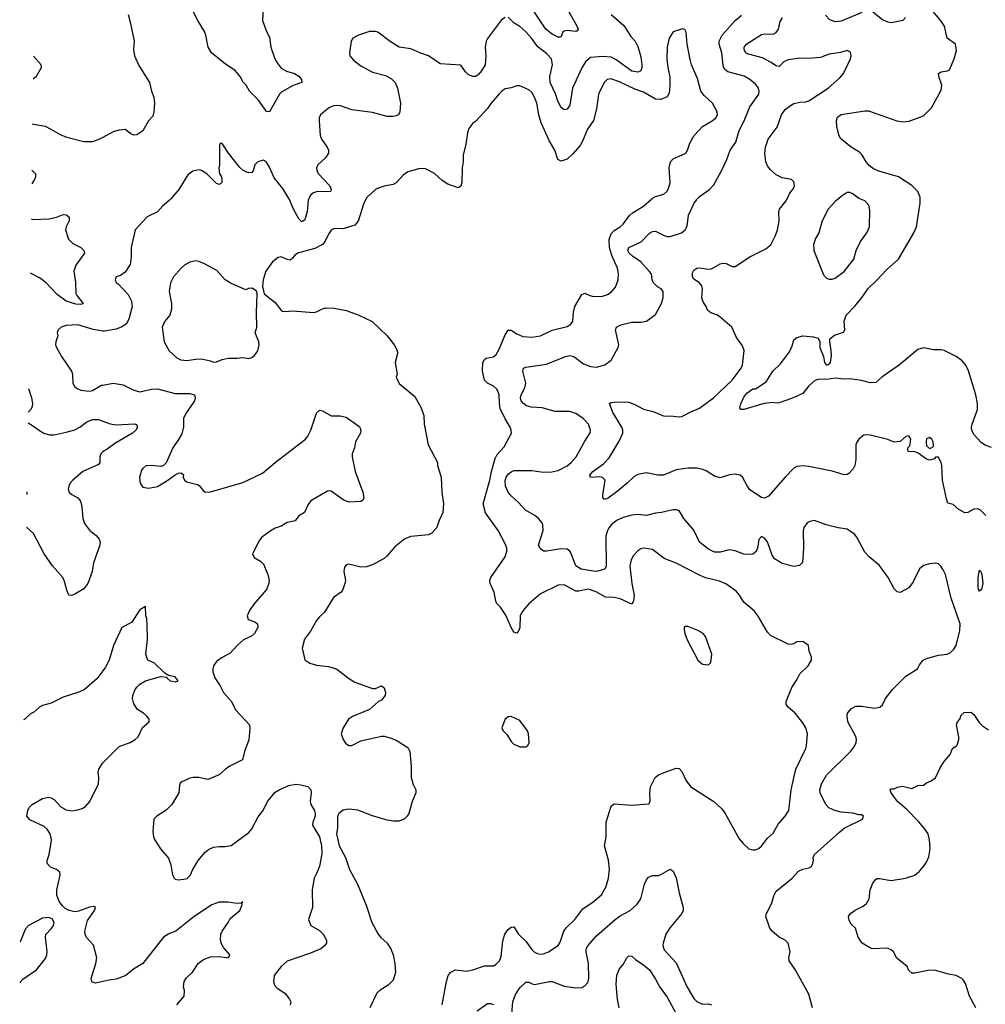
# Model space of a CAD drawing. Header units: inches. Extents: x 1839270 to 1929235, y 762242 to 910350.
# Tile 4 of 256: x 1839435 to 1845989, y 774534 to 781215. Entities that reach past the tile are written whole.
import ezdxf

# ---------------------------------------------------------------- set-up
doc = ezdxf.new("R2010")
doc.units = ezdxf.units.IN
doc.header["$MEASUREMENT"] = 0
for name, color, linetype in [('B8737', 7, 'Continuous'), ('B8738', 7, 'Continuous'), ('B8747', 7, 'Continuous'), ('B8748', 7, 'Continuous')]:
    doc.layers.add(name, color=color, linetype=linetype)

msp = doc.modelspace()

# ---------------------------------------------------------------- linework, layer by layer
at = {"layer": 'B8737', "color": 5}
for points, elevation in [([(1839513.1, 779864.9), (1839530, 779859.5), (1839636.4, 779863.6), (1839684.6, 779875.4), (1839730, 779892.7), (1839752.2, 779892.2), (1839770, 779876), (1839770.3, 779849.7), (1839750.6, 779810), (1839747.3, 779790), (1839765.5, 779725.5), (1839795.6, 779695.6), (1839850.6, 779670), (1839870.5, 779650), (1839874.9, 779630), (1839815.5, 779550), (1839803.8, 779510), (1839814.6, 779434.6), (1839816.6, 779356.6), (1839822.7, 779342.7), (1839866.8, 779290), (1839850, 779282.4), (1839815.8, 779284.2), (1839750, 779305.8), (1839689.9, 779349.9), (1839616.1, 779430), (1839570, 779463.2), (1839507.6, 779495.8)], 740), ([(1840000, 779102.6), (1839933.4, 779113.4), (1839830, 779143.9), (1839750, 779140.9), (1839716.3, 779130), (1839697.3, 779110), (1839690.7, 779090), (1839693.4, 779070), (1839680.5, 779030), (1839679.3, 779010), (1839686, 778990), (1839718, 778930), (1839787.6, 778830), (1839794, 778810), (1839796.9, 778750), (1839810, 778724.9), (1839830.1, 778710.1), (1839850, 778701.5), (1839910, 778695.5), (1839930, 778698.4), (1839990, 778734.7), (1840000, 778736.3)], 760), ([(1839495.8, 778712.5), (1839515.5, 778650), (1839523, 778610), (1839520.5, 778590), (1839510.4, 778570), (1839493.4, 778553)], 740), ([(1839492.3, 778479.4), (1839522.5, 778462.5), (1839570, 778427.4), (1839599.1, 778410), (1839638.4, 778398.4), (1839670, 778399.3), (1839750, 778415.5), (1839810, 778431.8), (1839843.5, 778450), (1839890, 778487.6), (1839930, 778501.8), (1839970, 778502.7), (1840000, 778491.5)], 740), ([(1840000, 778282.7), (1839986, 778270), (1839979.3, 778250), (1839978.4, 778210), (1839970, 778196), (1839863.8, 778150), (1839796.4, 778090), (1839778.4, 778070), (1839768.5, 778050), (1839764.4, 778030), (1839770.5, 778010), (1839790, 777992.7), (1839830, 777970.4), (1839847.3, 777947.3), (1839858, 777910), (1839863.6, 777830), (1839875.9, 777795.9), (1839910, 777750.4), (1839955.3, 777715.3), (1839974, 777690), (1839982, 777670), (1839979.3, 777650), (1839935.5, 777530), (1839926.7, 777470), (1839897.4, 777390), (1839870, 777354), (1839810, 777317), (1839789.1, 777309.1), (1839769.3, 777309.3), (1839757, 777337), (1839737.4, 777410), (1839727.1, 777430), (1839658.4, 777510), (1839602.5, 777590), (1839530, 777729.8), (1839481.7, 777772)], 740), ([(1839485, 777994.5), (1839485.4, 777994.6), (1839486, 778010), (1839485.3, 778012)], 720), ([(1840000, 776797.4), (1839958.4, 776741.6), (1839872.2, 776667.8), (1839830, 776648.9), (1839730, 776618.7), (1839650, 776578.4), (1839590, 776562), (1839569, 776550), (1839530, 776514.8), (1839510, 776506.8), (1839469.3, 776470), (1839462.1, 776465.3)], 740), ([(1840000, 774689.2), (1839950, 774677.6), (1839930, 774683.8), (1839924.4, 774690), (1839920.3, 774710), (1839952.2, 774810), (1839959.6, 774850), (1839936.5, 774936.5), (1839887.7, 774987.7), (1839878.9, 775010), (1839878.3, 775030), (1839896.3, 775103.7), (1839942, 775170), (1839950.7, 775190.7), (1839937.5, 775197.5), (1839910, 775194.4), (1839833.9, 775166.1), (1839810, 775161.6), (1839770.5, 775170.5), (1839744.9, 775184.9), (1839724, 775204), (1839706, 775230), (1839686.4, 775273.6), (1839687.3, 775310), (1839710.7, 775410), (1839706.8, 775430), (1839684.7, 775450), (1839643.8, 775463.8), (1839620.7, 775490), (1839620.7, 775510), (1839635.5, 775550), (1839648.4, 775630), (1839650.4, 775650.4), (1839643, 775690), (1839621.7, 775721.7), (1839600.9, 775740.9), (1839505.2, 775785.2), (1839482.8, 775810), (1839490.5, 775850), (1839500.5, 775870), (1839519.1, 775890), (1839590, 775929.6), (1839630, 775940.5), (1839650, 775935.1), (1839670, 775922.9), (1839713.6, 775873.6), (1839750, 775853.3), (1839790, 775847.8), (1839830, 775852.8), (1839858.2, 775861.8), (1839882.7, 775877.2), (1839910.3, 775910), (1839970.5, 776030), (1839973, 776070), (1839968.4, 776110), (1839972.4, 776130), (1839996.4, 776170), (1840000, 776173.6)], 740), ([(1839435.3, 774683.2), (1839455.9, 774704.1), (1839550, 774767.7), (1839610, 774844.9), (1839620.5, 774870), (1839622, 774890), (1839609.5, 774990), (1839611.7, 775008.3), (1839650, 775045.5), (1839665.6, 775070), (1839669.4, 775090), (1839654.8, 775114.8), (1839630, 775123.6)], 740), ([(1839630, 775123.6), (1839590, 775118.9), (1839496, 775070), (1839473.7, 775046.3), (1839442.8, 774970), (1839439.4, 774956.1)], 740)]:
    msp.add_lwpolyline(points, dxfattribs=dict(at, elevation=elevation))
at = {"layer": 'B8738', "color": 5}
for points, elevation in [([(1839527.3, 780813.4), (1839550, 780832.3), (1839584, 780890), (1839580.7, 780910), (1839529.7, 780967.9)], 720), ([(1840000, 780416.6), (1839976.2, 780403.8), (1839930, 780386.9), (1839870, 780386.9), (1839755.2, 780415.2), (1839713, 780433), (1839650, 780471.2), (1839610, 780489.6), (1839530, 780504.7), (1839522.7, 780503.9)], 740), ([(1839518, 780194.8), (1839542.8, 780170), (1839542.8, 780150), (1839534.8, 780130), (1839516.7, 780101.8)], 740)]:
    msp.add_lwpolyline(points, dxfattribs=dict(at, elevation=elevation))
at = {"layer": 'B8747', "color": 5}
for points, elevation in [([(1840460.1, 780000), (1840450.7, 779989.3), (1840405.3, 779950), (1840370, 779911.6), (1840301.5, 779878.5), (1840218, 779790), (1840191.8, 779670), (1840192.8, 779607.2), (1840185.9, 779554.1), (1840150, 779502), (1840120.4, 779479.6), (1840090, 779471.5), (1840083, 779450), (1840090, 779431.3), (1840103, 779423), (1840170.8, 779350.8), (1840194.6, 779305.4), (1840197.6, 779270), (1840176.7, 779183.3), (1840158.9, 779150), (1840128.9, 779131.1), (1840090, 779116.5), (1840010, 779101), (1840000, 779102.6)], 760), ([(1841786.9, 780000), (1841770.2, 779969.8), (1841732.3, 779847.7), (1841710, 779820.7), (1841630, 779797), (1841570, 779797.6), (1841550, 779786.3), (1841530, 779760.5), (1841507.8, 779712.2), (1841490.8, 779689.2), (1841437.3, 779662.7), (1841327.2, 779632.8), (1841303, 779617), (1841290, 779599.5), (1841270, 779584.5), (1841250, 779587), (1841210, 779605.1), (1841190, 779602), (1841150, 779572), (1841105.5, 779510), (1841087.3, 779450), (1841084, 779404), (1841095.3, 779355.3), (1841170, 779297.3), (1841206.7, 779246.7), (1841218.5, 779238.5), (1841235.5, 779235.5), (1841290, 779240.4), (1841430, 779229.2), (1841450, 779233.4), (1841490, 779254.4), (1841510, 779259.3), (1841570, 779257.1), (1841650, 779241.6), (1841733.1, 779213.1), (1841827.3, 779167.3), (1841930, 779070.6), (1841977.3, 779010), (1841997.3, 778970), (1841998.8, 778950), (1841983.8, 778890), (1841996.3, 778810), (1841990.8, 778789.2), (1842010, 778747), (1842118, 778658), (1842160.9, 778580.9), (1842178.4, 778530), (1842181.3, 778470), (1842208.4, 778330), (1842270, 778211.3), (1842270.7, 778189.3), (1842296.4, 778110), (1842300.4, 778010), (1842310.6, 777929.4), (1842307.7, 777872.3), (1842282, 777818), (1842267.3, 777770), (1842233.4, 777730), (1842210, 777720.5), (1842090.4, 777709.6), (1842050, 777691.8), (1841981.2, 777638.8), (1841930, 777577), (1841910, 777559.6), (1841830, 777516.2), (1841790, 777502.9), (1841750, 777499.5), (1841670, 777520.9), (1841650, 777517.2), (1841640.4, 777499.6), (1841635.5, 777470), (1841645.5, 777410), (1841643, 777390), (1841628, 777350), (1841616.3, 777330), (1841566, 777294), (1841503.9, 777196.1), (1841470, 777164.5), (1841450, 777138), (1841410, 777066), (1841368.9, 777011.1), (1841353, 776950), (1841370, 776872), (1841404.7, 776850), (1841450, 776834.9), (1841530, 776825.3), (1841570, 776815.8), (1841587.4, 776807.4), (1841666.5, 776746.5), (1841710, 776721.1), (1841830, 776676), (1841850, 776676), (1841890, 776696), (1841910, 776682), (1841917.3, 776650), (1841916.3, 776630), (1841890, 776599), (1841870.7, 776589.3), (1841810, 776534), (1841693.7, 776486.3), (1841666, 776470), (1841630.4, 776409.6), (1841617.3, 776370), (1841630.7, 776330), (1841646.4, 776306.4), (1841670, 776290.6), (1841690, 776290.5), (1841750, 776322.4), (1841890, 776353), (1841910, 776353), (1841950, 776343), (1841990, 776326), (1842070, 776276.4), (1842083.1, 776250), (1842091.8, 776148.2), (1842092.5, 776072.5), (1842106.2, 776026.2), (1842124, 775990), (1842124.9, 775970), (1842098, 775910), (1842076, 775830), (1842066, 775810), (1842047.5, 775792.5), (1842010, 775777.2), (1841970, 775776), (1841930, 775782.7), (1841830, 775813.3), (1841730.7, 775850.7), (1841670, 775857.3), (1841630, 775850.6), (1841600.9, 775830), (1841592.8, 775810), (1841592.8, 775730), (1841586.2, 775690), (1841604.3, 775610), (1841646, 775530), (1841674.4, 775450), (1841729, 775350), (1841786.6, 775206.6), (1841824.4, 775090), (1841869.2, 775009.2), (1841886.5, 774986.5), (1841928.9, 774948.9), (1841954.9, 774910), (1841970.4, 774870), (1841980.5, 774810), (1841984.9, 774750), (1841970, 774699), (1841936.1, 774663.9), (1841881, 774630), (1841858.8, 774610), (1841810.7, 774509.3)], 780), ([(1841397.6, 780000), (1841392.8, 779990), (1841385.2, 779914.8), (1841370, 779857.2), (1841350, 779843.7), (1841330, 779863.7), (1841293.6, 779930), (1841263.6, 780000)], 760), ([(1842302.3, 774530), (1842330.8, 774690), (1842342.5, 774730), (1842358.5, 774750), (1842390, 774769.2), (1842470, 774759), (1842510, 774767.8), (1842590, 774794.7), (1842650, 774794.9), (1842670, 774807), (1842691.3, 774828.7), (1842701.9, 774858.1), (1842714.7, 774965.3), (1842728.8, 775010), (1842750, 775040.7), (1842770, 775057.8), (1842790, 775059.5), (1842820.9, 775010), (1842870, 774962.6), (1842910, 774907), (1842930, 774887.6), (1842950, 774878.3), (1842970, 774874.6), (1842990, 774877.4), (1843025.2, 774890), (1843090, 774934), (1843104.1, 774955.9), (1843128.9, 775030), (1843145.2, 775054.8), (1843202.8, 775110), (1843257.7, 775182.3), (1843328, 775230), (1843382.9, 775277.1), (1843412.9, 775330), (1843430.8, 775390), (1843437.4, 775450), (1843431.6, 775511.6), (1843403.5, 775610), (1843416, 775670), (1843415.3, 775770), (1843450, 775878.8), (1843470, 775894), (1843590, 775884.4), (1843705.2, 775894.8), (1843715.1, 775910), (1843711.3, 775970), (1843717.4, 776010), (1843747.2, 776072.8), (1843770, 776090.4), (1843810, 776108.2), (1843890, 776136.3), (1843910, 776134), (1843930, 776114.8), (1843958, 776050), (1843989.3, 776009.3), (1844147.3, 775910), (1844201.1, 775861.1), (1844223.7, 775830), (1844317.4, 775657.4), (1844344.4, 775624.4), (1844382.8, 775590), (1844410, 775582.4), (1844430, 775582.4), (1844450, 775590.4), (1844470, 775608.2), (1844510, 775660.5), (1844550, 775696), (1844582.7, 775757.3), (1844630, 775810.7), (1844655.1, 775850), (1844671, 775990), (1844703.1, 776130), (1844769.6, 776270), (1844775.1, 776290), (1844781, 776370), (1844770, 776409.4), (1844750, 776444.5), (1844698.4, 776510), (1844649.6, 776550), (1844637.4, 776570), (1844636.9, 776590), (1844675.3, 776684.7), (1844710, 776734.8), (1844730, 776777.3), (1844786, 776830), (1844809.4, 776870), (1844809.2, 776890), (1844794, 776930), (1844789.2, 776969.2), (1844750, 776996), (1844710, 776992.7), (1844690, 776979.3), (1844670, 776975.1), (1844650, 776978), (1844530, 777037), (1844510, 777059.5), (1844447, 777167), (1844421.6, 777201.6), (1844350, 777262), (1844320.4, 777310), (1844297.1, 777337.1), (1844227.9, 777387.9), (1844185.4, 777405.4), (1844090, 777428.3), (1844050, 777445.8), (1843890, 777528.1), (1843810, 777559.2), (1843730, 777620.4), (1843671.5, 777628.5), (1843650, 777624.4), (1843629.4, 777610.6), (1843601.4, 777578.6), (1843586, 777550), (1843576.9, 777510), (1843589.5, 777390), (1843605.1, 777310), (1843601.1, 777270), (1843590, 777249.7), (1843510, 777285.2), (1843470, 777293.8), (1843410, 777296.1), (1843351.3, 777330), (1843310, 777347), (1843290, 777351.6), (1843230, 777337.7), (1843210, 777338), (1843130, 777379.7), (1843090, 777378), (1842970, 777320.3), (1842890, 777251.6), (1842861.2, 777218.8), (1842840.2, 777190), (1842832.6, 777170), (1842828.7, 777090), (1842822.4, 777070), (1842810, 777052.3), (1842790, 777059.5), (1842769.9, 777089.9), (1842734, 777174), (1842697.4, 777230), (1842673.6, 777253.6), (1842665.6, 777270), (1842656, 777330), (1842627.6, 777390), (1842626.6, 777410), (1842632.9, 777430), (1842730, 777570.6), (1842741.7, 777610), (1842740.5, 777630), (1842733.3, 777653.3), (1842681.6, 777750), (1842597.6, 777870), (1842581.3, 777930), (1842626.6, 778090), (1842636.2, 778150), (1842661.4, 778238.6), (1842675.9, 778264.1), (1842722.3, 778317.7), (1842773.6, 778410), (1842771.6, 778430), (1842762.9, 778450), (1842730, 778506), (1842697, 778577), (1842690.6, 778610), (1842688.8, 778668.8), (1842682.6, 778690), (1842670.7, 778710.7), (1842650, 778729.6), (1842609.4, 778750), (1842589.7, 778770), (1842576.3, 778830), (1842577.6, 778890), (1842589.7, 778910.3), (1842602.2, 778917.8), (1842650, 778927.6), (1842670, 778943.7), (1842690, 778979.3), (1842730, 779078), (1842750, 779108.4), (1842770, 779108.9), (1842810, 779083.2), (1842850, 779065.3), (1842910, 779060.2), (1842970, 779070.3), (1843050, 779107.8), (1843150, 779134), (1843176, 779150), (1843189.6, 779170), (1843194, 779230), (1843203.8, 779270), (1843250, 779350.8), (1843270, 779359.3), (1843303.7, 779343.7), (1843330, 779337.2), (1843390, 779339.7), (1843424.5, 779350), (1843450, 779366), (1843478.9, 779401.1), (1843496.8, 779450), (1843499.3, 779490), (1843492.7, 779530), (1843454.8, 779614.8), (1843437.5, 779670), (1843436.5, 779723.5), (1843450, 779761.5), (1843470, 779784.1), (1843509.9, 779810.1), (1843530, 779828.9), (1843573.6, 779886.4), (1843594.2, 779905.8), (1843670, 779949), (1843724.7, 780000)], 780), ([(1844816.3, 774510), (1844790, 774603.7), (1844697.6, 774770), (1844656.4, 774830), (1844655.4, 774850), (1844664.7, 774890), (1844649.7, 774949.7), (1844629.4, 774970), (1844589.2, 774990), (1844541.2, 775030), (1844525.2, 775050), (1844499.5, 775130), (1844503.7, 775150), (1844540.1, 775219.9), (1844553.6, 775270), (1844570, 775302), (1844677, 775390), (1844721.4, 775438.6), (1844750, 775452), (1844790, 775460.2), (1844809.6, 775470), (1844818.5, 775490), (1844822.2, 775510), (1844819.7, 775530), (1844828.7, 775551.3), (1844998.3, 775701.7), (1845031.7, 775728.3), (1845155.3, 775790), (1845162, 775810), (1845150, 775819), (1845130, 775819), (1845090, 775831.8), (1845010, 775837.6), (1844968.4, 775848.4), (1844927.6, 775867.6), (1844907.7, 775887.7), (1844887.1, 775927.1), (1844868.8, 775968.8), (1844865.6, 775990), (1844875.8, 776030), (1844911.5, 776090), (1845073.7, 776250), (1845098, 776282), (1845112.2, 776310), (1845114.5, 776330), (1845110, 776352.3), (1845056.4, 776450), (1845051.2, 776488.8), (1845053, 776510), (1845079.7, 776540.3), (1845110, 776556.5), (1845150, 776558.2), (1845237.2, 776542.8), (1845273.2, 776550), (1845290, 776566.8), (1845311.3, 776610), (1845359.1, 776670), (1845450, 776761.6), (1845528.7, 776810), (1845541.2, 776838.8), (1845566, 776870), (1845590, 776881.6), (1845670, 776903.7), (1845730, 776910.4), (1845750, 776918), (1845775.9, 776944.1), (1845791, 776970), (1845814.7, 777070), (1845816.9, 777116.9), (1845756.4, 777290), (1845717.4, 777450), (1845703.3, 777483.3), (1845687, 777507), (1845670, 777522), (1845650, 777527.6), (1845610, 777523.6), (1845568.7, 777511.3), (1845543, 777490), (1845499.2, 777400.8), (1845470, 777361.2), (1845410, 777329), (1845390, 777334), (1845370, 777353.2), (1845329.8, 777430), (1845270.7, 777510.7), (1845199.5, 777570), (1845170, 777602), (1845119.5, 777699.5), (1845102.3, 777722.3), (1845050, 777758.4), (1844990, 777768), (1844908.4, 777788.4), (1844830, 777816.3), (1844798, 777810), (1844779.5, 777800.5), (1844756.4, 777770), (1844752, 777750), (1844755.2, 777630), (1844746.9, 777533.1), (1844728.5, 777511.5), (1844690, 777506), (1844610, 777525.4), (1844557.2, 777557.2), (1844541.8, 777581.8), (1844510, 777671.5), (1844490, 777698), (1844470, 777709.4), (1844452.2, 777687.8), (1844443.1, 777630), (1844433.4, 777606.6), (1844410.3, 777589.7), (1844390, 777586.6), (1844350.3, 777589.7), (1844290, 777611.8), (1844250, 777617.6), (1844190, 777601.2), (1844150, 777602.2), (1844110, 777622.2), (1844049, 777669), (1844010, 777751.8), (1843943.6, 777830), (1843920.5, 777870), (1843910, 777881.6), (1843893.2, 777890), (1843870, 777889.6), (1843790, 777871.6), (1843750, 777867.8), (1843690, 777851.2), (1843630, 777857.7), (1843590, 777853.8), (1843530, 777837), (1843490, 777819.3), (1843451.7, 777790), (1843436.5, 777770), (1843424.9, 777750), (1843414.2, 777710), (1843414.5, 777505.5), (1843405.5, 777490), (1843390, 777481.7), (1843350, 777471.7), (1843327.6, 777472.4), (1843246.8, 777486.8), (1843210, 777508.7), (1843176.6, 777596.6), (1843168.7, 777608.7), (1843150, 777622), (1843110, 777624.2), (1843010, 777608.5), (1842990, 777609.9), (1842970, 777623.7), (1842956.5, 777650), (1842987.1, 777750), (1842986.8, 777786.8), (1842980.7, 777800.7), (1842956.4, 777830), (1842931.1, 777850), (1842867.9, 777887.9), (1842820.3, 777940.3), (1842770, 777984.2), (1842750, 778009.7), (1842731.7, 778050), (1842730, 778086), (1842737.5, 778110), (1842750, 778131), (1842770, 778148.3), (1842790, 778156.3), (1842910, 778155.9), (1842990, 778145.5), (1843047, 778147), (1843090, 778156.6), (1843150, 778187.6), (1843178.5, 778210), (1843212.6, 778250), (1843270, 778356.3), (1843308, 778412), (1843309.6, 778430.4), (1843294.5, 778470), (1843259.2, 778510), (1843210, 778543.5), (1843170, 778556.8), (1843070, 778557.7), (1842980.7, 778580.7), (1842907.2, 778587.1), (1842875.9, 778595.9), (1842853.7, 778610), (1842838.7, 778630), (1842835.1, 778650), (1842838.8, 778670), (1842862.6, 778717.4), (1842869.8, 778750), (1842850.8, 778830), (1842855.1, 778850), (1842870, 778858.2), (1843010, 778877.6), (1843139.3, 778930), (1843170, 778936.5), (1843197.1, 778930), (1843260.7, 778880.7), (1843310, 778862.2), (1843350, 778857.6), (1843406.4, 778873.6), (1843450, 778904.9), (1843496.9, 778990), (1843501.1, 779010), (1843478.4, 779110), (1843486.6, 779130), (1843514.1, 779145.8), (1843590, 779162.8), (1843650, 779162.2), (1843690, 779169.2), (1843750, 779214.9), (1843792.1, 779290), (1843803, 779330), (1843801.6, 779370), (1843788.3, 779388.3), (1843763.4, 779403.4), (1843737.7, 779430), (1843728.6, 779450), (1843722.6, 779490), (1843708.4, 779510), (1843650, 779573.4), (1843593.8, 779610), (1843571.8, 779630), (1843563.5, 779650), (1843569.7, 779670), (1843652.6, 779707.4), (1843710, 779765.8), (1843730, 779778.6), (1843750, 779781.3), (1843810, 779750.2), (1843830, 779743.5), (1843850, 779744.2), (1843927, 779770), (1843951.8, 779790), (1843965.4, 779814.6), (1843975.1, 779890), (1844010, 779964.9), (1844030, 779996.3), (1844033.7, 780000)], 760), ([(1845992.3, 777850), (1845952.7, 777890), (1845936.6, 777896.6), (1845910, 777894), (1845870, 777871.8), (1845850, 777869.6), (1845810, 777892), (1845770, 777924.7), (1845735.1, 777935.1), (1845724.1, 777964.1), (1845697.6, 778090), (1845694.5, 778190), (1845690, 778208), (1845670, 778246), (1845650, 778246), (1845644.7, 778235.3), (1845610, 778226), (1845590, 778232.7), (1845533.3, 778273.3), (1845510, 778283.7), (1845466.3, 778286.3), (1845462, 778290), (1845462, 778310), (1845475.5, 778324.5), (1845483.6, 778370), (1845470, 778392), (1845450, 778386.6), (1845410, 778353.2), (1845371.1, 778348.9), (1845326.6, 778366.6), (1845198.9, 778398.9), (1845163.4, 778396.6), (1845130.8, 778370), (1845115.2, 778344.8), (1845110.5, 778329.5), (1845110.4, 778230), (1845103, 778190), (1845092.1, 778167.9), (1845063.1, 778136.9), (1845050, 778129.6), (1845030, 778127.8), (1844950, 778151.2), (1844790, 778183), (1844750, 778187.6), (1844710, 778184.5), (1844690, 778172.3), (1844630, 778111.8), (1844517.5, 777982.5), (1844490, 777969.7), (1844470, 777973.3), (1844390, 778026), (1844371.4, 778051.4), (1844340.9, 778110), (1844323.9, 778123.9), (1844290, 778131.5), (1844252.5, 778127.5), (1844190, 778105.6), (1844150, 778117.6), (1844093.5, 778153.5), (1844070, 778162.4), (1844030, 778171.2), (1843971.3, 778171.3), (1843890, 778161.1), (1843805.6, 778125.6), (1843765.3, 778125.3), (1843690, 778141.6), (1843631.3, 778130), (1843604.8, 778115.2), (1843558.4, 778070), (1843490, 778013.3), (1843430, 777969.7), (1843410, 777960.9), (1843402, 777962), (1843392.5, 777972.5), (1843391.8, 777990), (1843409.6, 778090), (1843390, 778109.6), (1843373.2, 778113.2), (1843309.6, 778109.6), (1843305.1, 778125.1), (1843324.7, 778150), (1843397.7, 778202.3), (1843436.6, 778243.4), (1843503.5, 778356.5), (1843529.7, 778410), (1843529.7, 778430), (1843522, 778450), (1843460.5, 778550), (1843438, 778610), (1843450, 778618), (1843490, 778623), (1843570, 778619.3), (1843610, 778603.7), (1843670, 778571.6), (1843735.6, 778555.6), (1843810, 778526), (1843852, 778528), (1843910, 778520.3), (1843930, 778522), (1843990, 778554.8), (1844050, 778579.2), (1844144.8, 778650), (1844270, 778770.2), (1844332, 778850), (1844340.6, 778870), (1844350.7, 778950.7), (1844351.5, 778971.5), (1844341.6, 779001.6), (1844299.4, 779059.4), (1844268.4, 779130), (1844190, 779196.4), (1844170, 779209.8), (1844125.3, 779225.3), (1844103.6, 779243.6), (1844095.1, 779270), (1844075.6, 779295.6), (1844065.7, 779325.7), (1844069.6, 779390), (1844065.1, 779410), (1844049.7, 779429.7), (1844010, 779455.1), (1844001.3, 779470), (1844002.3, 779497.7), (1844010, 779514.8), (1844029.7, 779530.3), (1844050, 779531.8), (1844110, 779521.7), (1844130, 779523.7), (1844190, 779559.1), (1844210, 779564), (1844230, 779560.7), (1844270, 779541), (1844290, 779540.7), (1844390, 779606.4), (1844500.2, 779659.8), (1844532.5, 779687.5), (1844565.2, 779750), (1844577.2, 779790), (1844589.5, 779850), (1844587.3, 779910), (1844592, 779930), (1844635.2, 779984.8), (1844643.1, 780000)], 740), ([(1846030, 778311.5), (1845987.5, 778327.5), (1845963.3, 778343.3), (1845910, 778400.9), (1845897.6, 778430), (1845895.5, 778450), (1845898.6, 778470), (1845934.8, 778570), (1845935.2, 778610), (1845924.6, 778670), (1845873.6, 778833.6), (1845856.8, 778870), (1845830, 778902), (1845790, 778929.8), (1845710, 778969.8), (1845690, 778975), (1845636, 778976), (1845570, 778988.4), (1845530, 778976.4), (1845407, 778873), (1845285.5, 778790), (1845246.7, 778753.3), (1845210, 778751.3), (1845147.6, 778767.6), (1845070, 778779.1), (1845030, 778775.4), (1844970, 778782.6), (1844910, 778774), (1844855.5, 778775.5), (1844830, 778763.7), (1844790.7, 778730), (1844750, 778679.3), (1844674.2, 778645.8), (1844590, 778616), (1844570, 778612.7), (1844550, 778618), (1844488.2, 778611.8), (1844350, 778569.3), (1844329.3, 778569.3), (1844322.7, 778582.7), (1844329.3, 778609.3), (1844350, 778654), (1844370, 778680.7), (1844410, 778710.6), (1844429.2, 778710.8), (1844501.2, 778758.8), (1844546, 778830), (1844599.7, 778880.3), (1844658.7, 778961.3), (1844678, 779002), (1844690, 779042), (1844710, 779058.8), (1844750, 779070.4), (1844822.8, 779062.8), (1844853.7, 779053.7), (1844864.7, 779030), (1844866, 778990), (1844890.5, 778930.5), (1844897.3, 778890), (1844910, 778871), (1844930, 778877.3), (1844938.4, 778890), (1844943.8, 778936.2), (1844943.5, 778970), (1844932.6, 779030), (1844934, 779050), (1844965.8, 779074.2), (1845025.4, 779094.6), (1845035.1, 779110), (1845031.2, 779170), (1845043.5, 779210), (1845105.8, 779274.2), (1845159.3, 779340.7), (1845192.4, 779390), (1845250, 779444.8), (1845319.4, 779520.6), (1845398.4, 779590), (1845504.5, 779770), (1845521.8, 779810), (1845547.2, 779970), (1845546.1, 780000)], 720), ([(1844992.1, 780000), (1844970, 779981.3), (1844921.3, 779930), (1844882, 779850), (1844859.5, 779770), (1844836.3, 779730), (1844823, 779690), (1844825.5, 779650), (1844890, 779484.9), (1844910, 779461.3), (1844930, 779454), (1844950, 779454.4), (1844970, 779461.6), (1845030, 779507.3), (1845096, 779590), (1845112.7, 779650), (1845140.9, 779710), (1845185.1, 779770), (1845201.6, 779810), (1845203.9, 779923.9), (1845197.7, 779957.7), (1845170, 779987), (1845136.2, 780000)], 740), ([(1840000, 778736.3), (1840070, 778748), (1840136.9, 778736.9), (1840210, 778701.1), (1840249.6, 778690.4), (1840330, 778709), (1840370, 778710.2), (1840490, 778679.6), (1840590, 778678.4), (1840621, 778670), (1840627.3, 778650), (1840621.6, 778630), (1840567.2, 778550), (1840547.5, 778512.5), (1840546.2, 778450), (1840534.6, 778405.4), (1840514.2, 778365.8), (1840473.7, 778310), (1840430, 778209), (1840410.5, 778189.5), (1840395.5, 778184.5), (1840328.7, 778191.3), (1840292.3, 778187.7), (1840270.6, 778170), (1840262.5, 778157.5), (1840248.9, 778108.9), (1840252.4, 778070), (1840270, 778043.8), (1840310, 778037.6), (1840370, 778048.4), (1840440.9, 778090), (1840490, 778128), (1840510, 778138), (1840530, 778140.7), (1840546, 778130), (1840544.9, 778110), (1840554.8, 778090), (1840570, 778080.5), (1840642, 778062), (1840654, 778054), (1840679.8, 778019.8), (1840694, 778010), (1840730.6, 778010.6), (1840950, 778074.7), (1841082.5, 778137.5), (1841170, 778211.7), (1841374, 778370), (1841391.6, 778390), (1841411, 778429), (1841450, 778544.7), (1841470, 778566.8), (1841490, 778560.7), (1841550, 778526.8), (1841610, 778527.3), (1841650, 778519.1), (1841737, 778457), (1841744, 778450), (1841750.5, 778430), (1841747.7, 778410), (1841714.8, 778350), (1841707.3, 778310), (1841690.8, 778270), (1841690.8, 778250), (1841711.1, 778148.9), (1841763, 778010), (1841770.6, 777970), (1841764.5, 777955.5), (1841750, 777947), (1841670, 777940.9), (1841630, 777956.2), (1841550, 778015.1), (1841530, 778019.3), (1841523.4, 778016.6), (1841410.6, 777949.4), (1841393.7, 777926.3), (1841367.9, 777872.1), (1841330.4, 777849.6), (1841304.9, 777815.1), (1841250, 777802.7), (1841210, 777779.5), (1841170, 777764.5), (1841142.8, 777750), (1841077.3, 777702.7), (1841059.9, 777680.1), (1841015.5, 777590), (1841026, 777566), (1841070, 777541.3), (1841090, 777520.5), (1841118.3, 777450), (1841128.9, 777410), (1841127.2, 777390), (1841110, 777349.5), (1841027.3, 777252.7), (1840998, 777210), (1840979.5, 777170), (1840985.9, 777145.8), (1841031, 777130), (1841050, 777114.8), (1841050.4, 777090), (1841030, 777049.5), (1841007.5, 777032.5), (1840953.7, 777006.3), (1840910.2, 776969.8), (1840863.4, 776916.6), (1840810, 776887.6), (1840770, 776859.5), (1840750.4, 776830), (1840747, 776810), (1840747, 776790), (1840760.3, 776750), (1840795.5, 776695.5), (1840817.6, 776650), (1840870.2, 776590.2), (1840901.7, 776530), (1840994.6, 776430), (1840997.2, 776402.8), (1840990.5, 776329.5), (1840960.7, 776250), (1840946.8, 776193.2), (1840861, 776150), (1840831, 776130), (1840788.1, 776091.9), (1840718.4, 776061.6), (1840710, 776059.5), (1840650, 776074), (1840610, 776072.7), (1840590, 776069.2), (1840535.9, 776044.1), (1840525.5, 776034.5), (1840519.8, 776020.2), (1840515.5, 775970), (1840468, 775890), (1840430, 775852), (1840366.8, 775810), (1840346.8, 775790), (1840338.8, 775710), (1840342.8, 775670), (1840350, 775652), (1840391, 775590), (1840445.9, 775525.8), (1840460.7, 775480.7), (1840472.4, 775412.4), (1840484, 775390), (1840490, 775382.8), (1840510, 775378), (1840550, 775382.4), (1840571.2, 775388.8), (1840592.8, 775407.2), (1840611.3, 775448.7), (1840647.3, 775510), (1840694.3, 775565.7), (1840716.1, 775583.9), (1840750, 775601.6), (1840790, 775606), (1840830, 775604.4), (1840870, 775612.7), (1840990, 775699.5), (1841010, 775726), (1841053.6, 775806.4), (1841086.6, 775850), (1841118, 775910), (1841170, 775972.6), (1841195.6, 775990), (1841261.7, 776018.3), (1841310, 776027.1), (1841343.2, 776023.2), (1841391.7, 776011.7), (1841410.4, 775990), (1841414, 775970), (1841407.5, 775912.5), (1841410.2, 775890.2), (1841435.3, 775850), (1841441.1, 775830), (1841440.3, 775810), (1841424, 775770), (1841423, 775750), (1841470, 775670.4), (1841483.5, 775610), (1841485.5, 775554.6), (1841468.9, 775471.1), (1841452.9, 775427.1), (1841433, 775390), (1841420.4, 775310), (1841422.4, 775190), (1841396.3, 775110), (1841410.8, 775070), (1841470, 775034.4), (1841495.8, 775010), (1841518, 774970), (1841517.3, 774950), (1841504, 774930), (1841478.8, 774910), (1841410, 774880.3), (1841250, 774827.8), (1841210, 774791.2), (1841163.1, 774730), (1841157.6, 774690), (1841163.9, 774663.9), (1841183.1, 774643.1), (1841234.8, 774610), (1841267.3, 774570), (1841276, 774550), (1841271, 774530)], 760), ([(1840000, 778491.5), (1840050, 778472.9), (1840090, 778466.2), (1840213.6, 778473.6), (1840228.2, 778468.2), (1840235.5, 778450), (1840223.8, 778430), (1840200.5, 778410), (1840080.7, 778339.3), (1840030, 778301.1), (1840008, 778290), (1840000, 778282.7)], 740), ([(1840000, 776173.6), (1840110, 776282.9), (1840184.7, 776310), (1840218.8, 776330), (1840238.8, 776350), (1840268.4, 776411.6), (1840314.8, 776450), (1840314.8, 776470), (1840298.8, 776490), (1840276, 776510), (1840235.2, 776535.2), (1840210, 776572), (1840202, 776610), (1840203.8, 776630), (1840218.4, 776670), (1840230, 776686.6), (1840250, 776707.3), (1840290, 776729.6), (1840390, 776758.4), (1840434, 776754), (1840433.2, 776750), (1840456, 776730), (1840470, 776725.8), (1840490, 776721.5), (1840511.4, 776728.6), (1840490, 776755.3), (1840446, 776766), (1840420.6, 776780.6), (1840351, 776850), (1840304.7, 776870), (1840299.8, 776879.8), (1840291.3, 776910), (1840302, 777010), (1840301, 777110), (1840298, 777150), (1840290.9, 777170.9), (1840290, 777234), (1840250, 777211), (1840194.5, 777125.5), (1840128.2, 777091.8), (1840073, 776970), (1840042.6, 776870), (1840018.2, 776821.8), (1840000, 776797.4)], 740), ([(1845925.1, 774510), (1845882, 774590), (1845854.5, 774674.5), (1845839.4, 774699.4), (1845829.3, 774710), (1845790, 774729.6), (1845737.7, 774737.7), (1845650, 774764.2), (1845610, 774765.6), (1845510, 774746), (1845490, 774746), (1845470, 774764), (1845459, 774790), (1845388.3, 774848.3), (1845364.5, 774890), (1845350, 774904.5), (1845330, 774913.6), (1845314.9, 774914.9), (1845228, 774910), (1845213.8, 774913.8), (1845154, 774950), (1845126, 774990), (1845108.7, 775050), (1845078, 775078), (1845063.9, 775103.9), (1845060.9, 775130), (1845073.2, 775150), (1845106.5, 775173.5), (1845160.4, 775199.6), (1845182, 775218), (1845199.5, 775250), (1845206.6, 775310), (1845224.2, 775355.8), (1845240.1, 775379.9), (1845252.3, 775387.7), (1845270, 775388.2), (1845350, 775373.7), (1845448, 775390), (1845510, 775410.7), (1845542, 775438), (1845569.7, 775470.3), (1845590, 775498.8), (1845605.3, 775534.7), (1845614.3, 775590), (1845609.7, 775650), (1845600.4, 775690), (1845573.5, 775730), (1845534.3, 775774.3), (1845456.3, 775856.3), (1845391.6, 775910), (1845349.3, 775970), (1845342, 775990), (1845344.7, 775995.3), (1845370, 775996), (1845391.9, 776008.1), (1845426, 776014), (1845490, 775999.1), (1845530, 776019.1), (1845570, 776021), (1845590, 776036), (1845622, 776050), (1845650, 776071.3), (1845681.3, 776138.7), (1845710, 776182.8), (1845749.3, 776230), (1845766.6, 776270), (1845795.3, 776290), (1845800.2, 776299.8), (1845809.4, 776330), (1845809.5, 776350), (1845793.2, 776430), (1845799, 776450), (1845815.3, 776470), (1845824.7, 776495.3), (1845844.7, 776515.3), (1845890, 776516), (1845910, 776501), (1845946.4, 776446.4), (1845970, 776422.8), (1846010, 776396)], 740), ([(1842775.4, 774470), (1842782, 774550), (1842799.3, 774600.7), (1842830, 774646.4), (1842870, 774683.8), (1842890, 774683.8), (1842912.3, 774672.3), (1842930, 774669.2), (1843030, 774688.7), (1843050, 774688), (1843130, 774656.3), (1843210, 774645.3), (1843250, 774648.7), (1843270, 774659.1), (1843290, 774682.8), (1843296.9, 774710), (1843296.4, 774810), (1843279.8, 774890), (1843280.7, 774910), (1843290, 774930.4), (1843350, 774998), (1843476.3, 775110), (1843510, 775134.7), (1843579.5, 775170), (1843626.7, 775213.3), (1843651.3, 775250), (1843676.4, 775350), (1843690, 775379.1), (1843703.9, 775396.1), (1843730, 775408.5), (1843770, 775408.5), (1843785.9, 775414.1), (1843850, 775450.8), (1843870, 775438), (1843890, 775391.3), (1843910.2, 775290), (1843938, 775190), (1843937, 775170), (1843928.5, 775150), (1843850, 775055.1), (1843821.1, 775010), (1843801.3, 774950), (1843800.3, 774930), (1843810, 774903), (1843890, 774815.5), (1843965.4, 774650), (1844010, 774574.4), (1844030, 774553.7), (1844070, 774534.9), (1844110, 774536.9), (1844130, 774531.4)], 760), ([(1840501.6, 774530), (1840550.7, 774590), (1840552.8, 774627.2), (1840546.7, 774650), (1840552.2, 774690), (1840566.9, 774713.1), (1840607.1, 774752.9), (1840646.4, 774810), (1840682, 774838), (1840730, 774855.3), (1840790, 774858), (1840850.3, 774849.7), (1840859.1, 774860.9), (1840860.7, 774870), (1840818.7, 774918.7), (1840804.5, 774944.5), (1840798, 774970), (1840801.3, 775010), (1840808.4, 775030), (1840850, 775089.5), (1840863.4, 775116.6), (1840930.3, 775170), (1840946, 775210), (1840942, 775218), (1840950.7, 775230), (1840939, 775221), (1840910, 775218), (1840850, 775228), (1840790, 775226.7), (1840739.3, 775210), (1840620.5, 775130), (1840495.6, 775030), (1840447.3, 775012.7), (1840410.7, 774989.3), (1840270.7, 774810), (1840208.1, 774771.9), (1840156.4, 774730), (1840090, 774704.4), (1840041.3, 774698.7), (1840000, 774689.2)], 740), ([(1843504.3, 774510), (1843493.5, 774566.5), (1843484.2, 774670), (1843488, 774732), (1843505.9, 774774.1), (1843530, 774804), (1843556.2, 774850), (1843570, 774863.8), (1843590, 774861.6), (1843616.3, 774836.3), (1843670, 774802), (1843710, 774767.8), (1843749.1, 774710), (1843780.6, 774650), (1843830, 774583.6), (1843900.9, 774450)], 740), ([(1842539.3, 774490), (1842610, 774540.4), (1842630, 774539.5), (1842650, 774532)], 760)]:
    msp.add_lwpolyline(points, dxfattribs=dict(at, elevation=elevation))
for points, elevation in [([(1840630, 779578.3), (1840590, 779571.1), (1840553.4, 779550), (1840530.2, 779529.8), (1840479.5, 779470), (1840459.5, 779430), (1840448.7, 779370), (1840466.3, 779290), (1840466.5, 779250), (1840453.4, 779210), (1840421.1, 779170), (1840402, 779130), (1840414.9, 779030), (1840450, 778967.3), (1840501.4, 778921.4), (1840527.8, 778907.8), (1840570, 778902.3), (1840630, 778912), (1840670, 778913.1), (1840730, 778901.1), (1840750, 778890.5), (1840770, 778893), (1840810, 778908.8), (1840850, 778918.4), (1840910, 778918.4), (1840950, 778923.8), (1840990, 778917.1), (1841010, 778922), (1841030, 778936.5), (1841051.4, 778968.6), (1841060.9, 779010), (1841059.1, 779030), (1841034, 779090), (1841045.6, 779130), (1841042, 779230), (1841048, 779352), (1841044, 779370), (1841013.3, 779393.3), (1840988.2, 779391.8), (1840970, 779382), (1840870, 779424.7), (1840829.8, 779449.8), (1840774.2, 779514.2), (1840690, 779559.1), (1840650, 779575.1)], 780), ([(1845610, 778380.9), (1845590, 778372.3), (1845586.4, 778350), (1845590, 778324.7), (1845610, 778306), (1845628.7, 778311.3), (1845638, 778322), (1845635.3, 778350), (1845625.2, 778370)], 740), ([(1845950, 777337), (1845942, 777350), (1845939.7, 777370), (1845939.7, 777430), (1845950, 777481), (1845958.8, 777470), (1845964.9, 777450), (1845970.7, 777390), (1845963, 777350)], 740), ([(1843950, 777098), (1843944.4, 777090), (1843943.9, 777076.1), (1843948.9, 777050), (1843966.3, 777006.3), (1844038.7, 776870), (1844070, 776842.6), (1844110, 776838), (1844126, 776854), (1844131.5, 776910), (1844089.5, 777029.5), (1844072.7, 777050), (1844037.2, 777070), (1843970, 777096.9)], 820), ([(1842770, 776486), (1842750, 776485.2), (1842731, 776470), (1842710, 776418), (1842708, 776410), (1842717.3, 776390), (1842743.4, 776363.4), (1842770, 776318), (1842790, 776299.3), (1842830, 776282), (1842870, 776280.7), (1842884, 776290), (1842892.3, 776310), (1842889.2, 776370), (1842881.2, 776390), (1842830, 776459.3)], 820)]:
    msp.add_lwpolyline(points, close=True, dxfattribs=dict(at, elevation=elevation))
at = {"layer": 'B8748', "color": 5}
for points, elevation in [([(1841090.7, 781350), (1841083.8, 781210), (1841110, 781136), (1841130, 781096), (1841139.7, 781030), (1841167.1, 780950), (1841181.6, 780921.6), (1841210, 780886.7), (1841245.1, 780865.1), (1841300.7, 780850), (1841330, 780831.8), (1841347.7, 780810), (1841351, 780790), (1841291.6, 780768.4), (1841213.3, 780726.7), (1841199.3, 780710), (1841130, 780589.2), (1841110, 780593.2), (1841056.2, 780670), (1840994.5, 780730), (1840973.3, 780770), (1840952, 780792), (1840931.1, 780830), (1840897.2, 780870), (1840833.1, 780913.1), (1840737.6, 780990), (1840715.3, 781030), (1840699.5, 781110), (1840690, 781136.3), (1840645.8, 781205.8), (1840610, 781276.2)], 740), ([(1840171.6, 781250), (1840188.4, 781190), (1840212.4, 781070), (1840207.3, 781012.7), (1840214, 780970), (1840243.6, 780903.6), (1840316, 780790), (1840330.3, 780730), (1840346.4, 780690), (1840350.3, 780650), (1840346, 780590), (1840338.4, 780561.6), (1840310.5, 780529.5), (1840270, 780462), (1840230, 780433.2), (1840210, 780432.7), (1840190, 780440.9), (1840150, 780469.2), (1840110, 780466.6), (1840070, 780454.5), (1840000, 780416.6)], 740), ([(1842730, 781231.3), (1842706, 781214), (1842610, 781087), (1842601.5, 781070), (1842593.8, 781030), (1842598.4, 780970), (1842593.4, 780910), (1842570, 780867.6), (1842550, 780842.7), (1842530, 780829.8), (1842510, 780828.8), (1842481.4, 780841.4), (1842460.9, 780860.9), (1842430, 780906), (1842290, 780914.7), (1842210, 780969.7), (1842150, 780989.6), (1842090, 781017), (1842010, 781029.4), (1841950, 781067.3), (1841865.2, 781130), (1841850, 781135.1), (1841810, 781135.1), (1841734.8, 781110), (1841697.3, 781090), (1841684.9, 781070), (1841673, 780990), (1841675.5, 780970), (1841700.5, 780940.5), (1841750, 780902), (1841830, 780860.3), (1841917, 780837), (1841955.8, 780815.8), (1841982.8, 780790), (1841999.1, 780750), (1842019.3, 780650), (1842014.8, 780590), (1842007.3, 780572.7), (1841990, 780562.7), (1841970, 780558), (1841930, 780558), (1841830, 780585.1), (1841690, 780603.5), (1841612.7, 780630), (1841590, 780632.9), (1841566, 780630), (1841530, 780614.7), (1841477.1, 780570), (1841468.5, 780550), (1841467, 780530), (1841473.4, 780430), (1841483.8, 780403.8), (1841522.8, 780350), (1841530.4, 780330.4), (1841530.5, 780310), (1841510, 780277.2), (1841459.1, 780230), (1841450.5, 780210), (1841452.4, 780190), (1841462.4, 780170), (1841538.7, 780090), (1841550, 780066), (1841547.5, 780052.5), (1841542, 780050), (1841450, 780046.2), (1841430, 780040.3), (1841410, 780025.4), (1841397.6, 780000)], 760), ([(1843450.5, 781250), (1843536.3, 781176.3), (1843582.4, 781102.4), (1843612.8, 781070), (1843630, 781032.4), (1843650, 780964), (1843658.1, 780910), (1843657.8, 780890), (1843650, 780868.8), (1843630, 780858.3), (1843590, 780866.5), (1843483, 780943), (1843450, 780960.6), (1843393.9, 780966.2), (1843310, 780958), (1843274.7, 780930), (1843250, 780889.7), (1843187.8, 780750), (1843170, 780635.1), (1843150, 780607.1), (1843130, 780603.5), (1843110, 780620.5), (1843090, 780658.7), (1843071.7, 780711.7), (1843035.8, 780790), (1843033.6, 780830), (1843051.3, 780910), (1843043.9, 780950), (1843010, 780985.7), (1842951.8, 781031.8), (1842908.7, 781090), (1842870, 781132), (1842830, 781168.4), (1842791.7, 781191.7), (1842750, 781231.5)], 760), ([(1843150.7, 781290), (1843219.5, 781170), (1843225.5, 781150), (1843219.5, 781140.5), (1843210, 781134.5), (1843150, 781142.6), (1843130, 781136.9), (1843121.6, 781130), (1843110, 781102), (1843103.5, 781096.5), (1843090, 781096.3), (1843050, 781116.5), (1843006.5, 781150), (1842919.3, 781279.3)], 740), ([(1844033.7, 780000), (1844050, 780016.3), (1844117.7, 780062.3), (1844145.4, 780094.6), (1844198.3, 780190), (1844234, 780266), (1844256.9, 780330), (1844295, 780385), (1844317.6, 780462.4), (1844352, 780530), (1844390, 780623), (1844450.8, 780710), (1844452.9, 780730), (1844448.4, 780750), (1844430, 780778), (1844391.3, 780810), (1844353.1, 780833.1), (1844241.9, 780861.9), (1844219.3, 780879.3), (1844210, 780905.2), (1844201.6, 780990), (1844183.5, 781050), (1844182, 781070), (1844202.2, 781110), (1844290, 781210.3), (1844334, 781246)], 760), ([(1844643.1, 780000), (1844662.4, 780037.6), (1844686, 780070), (1844693.3, 780090), (1844690, 780114), (1844674, 780130), (1844610, 780142.9), (1844570, 780162.9), (1844530, 780195.6), (1844510, 780222.9), (1844499.3, 780250), (1844492, 780310), (1844496.8, 780350), (1844515.7, 780404.3), (1844575, 780485), (1844604.3, 780570), (1844630, 780605.4), (1844666.4, 780633.6), (1844690, 780645.9), (1844730, 780655.8), (1844770, 780656.9), (1844790, 780664), (1844922.7, 780750), (1845000.3, 780819.7), (1845026.9, 780850), (1845074, 780950), (1845078, 780970), (1845074.5, 780994.5), (1845050, 781005.2), (1845006.6, 780993.4), (1844930, 780981.6), (1844870, 780959.6), (1844790, 780952), (1844730, 780954.6), (1844650, 780942.1), (1844621.5, 780930), (1844590, 780897.4), (1844570, 780901.5), (1844530, 780928.2), (1844475.8, 780955.8), (1844380.9, 780980.9), (1844362.6, 780990), (1844352.1, 781010), (1844352.6, 781030), (1844370, 781051.7), (1844470, 781114.7), (1844490, 781119.7), (1844550, 781118), (1844570, 781127.8), (1844585, 781150), (1844596.2, 781203.8), (1844611.3, 781228.7)], 740), ([(1845150, 781263.7), (1845010, 781206.1), (1844970, 781199.8), (1844933.8, 781213.8), (1844905.1, 781245.1)], 720), ([(1845546.1, 780000), (1845545.7, 780010), (1845531.1, 780050), (1845489.7, 780090), (1845398.9, 780150), (1845266.8, 780186.8), (1845230, 780203.2), (1845203.2, 780223.2), (1845179.1, 780250), (1845150, 780299.7), (1845135.8, 780315.8), (1845078, 780350), (1845006.2, 780410), (1844994.1, 780434.1), (1844979.9, 780490), (1844979.1, 780530), (1844985.5, 780554.5), (1845010, 780571.1), (1845170, 780598), (1845196, 780596), (1845388.5, 780528.5), (1845430, 780521.5), (1845472.9, 780527.1), (1845570, 780563.8), (1845623.1, 780616.9), (1845690, 780737.3), (1845693.2, 780770), (1845672.7, 780830), (1845671.5, 780850), (1845690, 780860.7), (1845732.8, 780867.2), (1845744.9, 780875.1), (1845776.8, 780950), (1845793.1, 781006.9), (1845786.2, 781050), (1845729.4, 781089.4), (1845711, 781171), (1845690, 781204.6), (1845624.3, 781284.3)], 720), ([(1845446, 781230), (1845430, 781209.5), (1845350, 781194.5), (1845330, 781199.5), (1845290, 781214), (1845225.8, 781265.8)], 720), ([(1843724.7, 780000), (1843730, 780004.9), (1843750, 780015.3), (1843807.6, 780032.4), (1843826.3, 780050), (1843839.2, 780070), (1843849.8, 780110), (1843842.2, 780210), (1843851.5, 780250), (1843869.8, 780270.2), (1843956.2, 780310), (1843968, 780330), (1843983.1, 780376.9), (1844013, 780430), (1844068.4, 780491.6), (1844135.4, 780530), (1844160.5, 780550), (1844172, 780570), (1844168.2, 780590), (1844136.9, 780650), (1844080.4, 780700.4), (1844058.5, 780730), (1844035.2, 780815.2), (1843995.1, 780910), (1843985.6, 780945.6), (1843964.5, 781050), (1843959, 781130), (1843949, 781149), (1843934, 781154), (1843870, 781133.2), (1843843.8, 781090), (1843830.4, 781030), (1843827.4, 780950), (1843833.4, 780890), (1843846.9, 780826.9), (1843847.9, 780770), (1843843.9, 780716.1), (1843830, 780692.3), (1843785.5, 780674.5), (1843750, 780676.8), (1843670, 780724.4), (1843610, 780745), (1843510, 780791.5), (1843450, 780814.2), (1843421.3, 780810), (1843401.2, 780790), (1843362.6, 780710), (1843350.2, 780609.8), (1843329, 780531), (1843288.1, 780471.9), (1843254.9, 780390), (1843238.6, 780361.4), (1843190, 780304), (1843150, 780269.7), (1843110, 780254.7), (1843087.4, 780267.4), (1843066.2, 780330), (1843030.5, 780390.5), (1842975, 780515), (1842958.9, 780570), (1842944.4, 780650), (1842928.5, 780690), (1842910, 780721.3), (1842890, 780738.3), (1842830, 780767.6), (1842810, 780767.3), (1842770, 780752), (1842730, 780746), (1842710, 780733.3), (1842688.6, 780711.4), (1842634.6, 780650), (1842610, 780612), (1842530, 780527.3), (1842510, 780512.3), (1842483.9, 780476.1), (1842473.5, 780446.5), (1842463.2, 780370), (1842444.6, 780295.4), (1842446, 780250), (1842439, 780210), (1842435.3, 780110), (1842430, 780085.2), (1842410, 780075.1), (1842340, 780100), (1842303.1, 780123.1), (1842250, 780172), (1842190, 780204.1), (1842150, 780206.6), (1842070, 780182.6), (1842038.8, 780161.2), (1841990, 780107.8), (1841970, 780097.6), (1841910, 780085.6), (1841862.8, 780070), (1841850, 780062.9), (1841790, 780005.6), (1841786.9, 780000)], 780), ([(1841263.6, 780000), (1841262.5, 780002.5), (1841220.3, 780070), (1841162.4, 780142.4), (1841130, 780215.6), (1841110, 780249.6), (1841090, 780261.1), (1841050.6, 780250), (1841030.4, 780230), (1841018.8, 780190), (1841010, 780179), (1840990, 780177.2), (1840970, 780182.7), (1840950, 780193.2), (1840930, 780212.7), (1840852.7, 780310), (1840810, 780375.3), (1840803.6, 780376.4), (1840792, 780368), (1840790.4, 780230.4), (1840785.7, 780210), (1840792.4, 780170), (1840803.8, 780150), (1840808, 780130), (1840806.8, 780110), (1840798.8, 780101.2), (1840790, 780096), (1840770, 780104.5), (1840706, 780170), (1840670, 780192.4), (1840650, 780196.9), (1840610, 780188.2), (1840577, 780163), (1840516.3, 780063.7), (1840460.1, 780000)], 760), ([(1845136.2, 780000), (1845130, 780002.4), (1845090, 780033.6), (1845070, 780042.4), (1845050, 780042.4), (1845010, 780015.1), (1844992.1, 780000)], 740)]:
    msp.add_lwpolyline(points, dxfattribs=dict(at, elevation=elevation))

doc.saveas('drawing.dxf')
